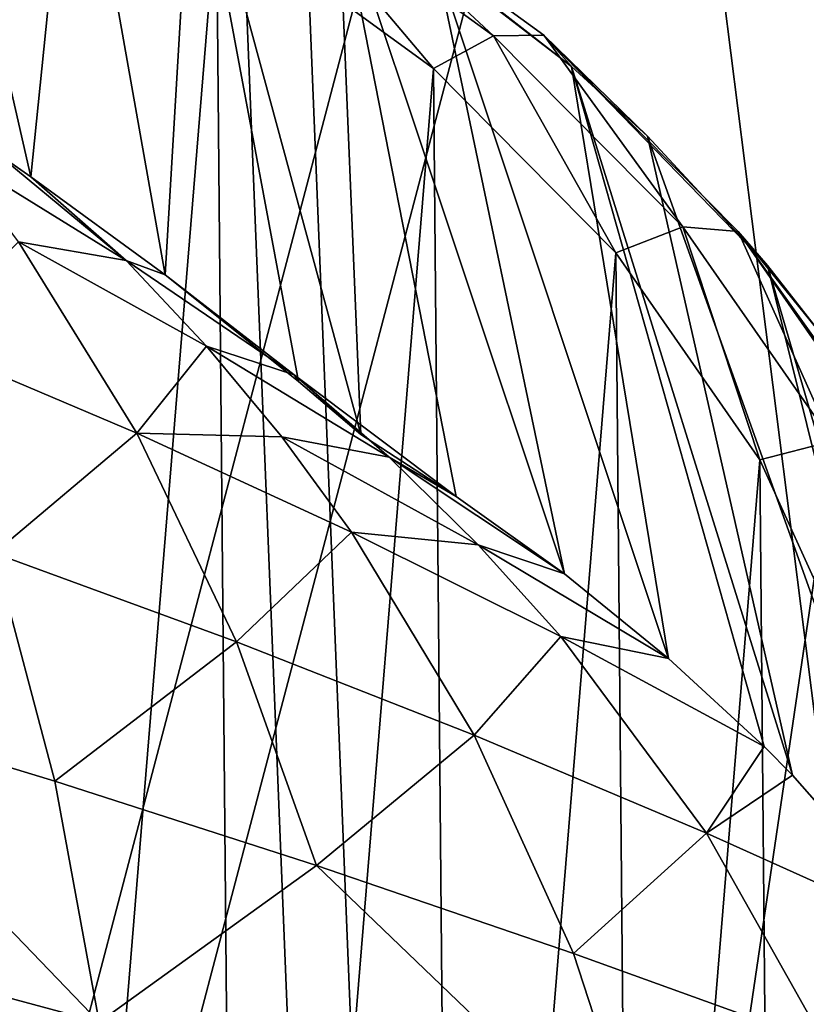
# Model space of a CAD drawing. Header units: millimetres. Extents: x -326 to 2371, y -557 to 1237.
# Tile 34 of 114: x 64.43 to 66.98, y 83.41 to 86.6. Entities that reach past the tile are written whole.
import ezdxf

# ---------------------------------------------------------------- set-up
doc = ezdxf.new("R2010")
doc.units = ezdxf.units.MM
doc.header["$LTSCALE"] = 25.4
doc.layers.get('0').update_dxf_attribs({"true_color": 0xff5454})

# ---------------------------------------------------------------- blocks, each defined once
blk = doc.blocks.new('MONO-BIURKOWA-7703.STL')
at = {"color": 250, "true_color": 0x262626}
mesh = blk.add_polyface(dxfattribs=at)
corners = [(35.1337, 85.5929, 1177.1147), (35.7939, 88.5302, 1174.9579), (35.4055, 92.367, 1172.1033), (37.0073, 81.9559, 1179.866), (37.0542, 84.8288, 1177.7385), (39.6647, 78.658, 1182.3894), (39.1434, 81.3887, 1180.3502), (41.9904, 78.3271, 1182.7043), (43.0207, 75.805, 1184.604), (45.4982, 75.7482, 1184.7205), (46.9672, 73.4888, 1186.4387), (49.5475, 73.7399, 1186.33), (51.3776, 71.7836, 1187.8345), (54.0002, 72.3705, 1187.4781), (56.1099, 70.7444, 1188.7465), (58.7048, 71.6868, 1188.126), (61.0121, 70.4045, 1189.1453), (63.5011, 71.7119, 1188.2511), (65.9267, 70.7749, 1189.0182), (68.2257, 72.445, 1187.8496), (70.6957, 71.8437, 1188.3691), (72.7177, 73.8611, 1186.9348), (75.1658, 73.5764, 1187.2192), (76.8242, 75.9121, 1185.5382), (79.1933, 75.9175, 1185.6052), (80.4053, 78.5281, 1183.7072), (82.6488, 78.7916, 1183.5791), (83.339, 81.6199, 1181.504), (85.4212, 82.1065, 1181.2059), (85.5256, 85.0824, 1179.0038), (87.4215, 85.7554, 1178.5619), (86.8904, 88.7975, 1176.2917), (87.3871, 92.6389, 1173.4602), (73.2451, 111.2659, 1159.2335), (72.5555, 112.8559, 1158.0347), (72.3918, 111.5893, 1158.9683), (73.6696, 112.45, 1158.3689), (77.2944, 109.2576, 1160.843), (77.865, 110.4311, 1159.9906), (80.8022, 106.6787, 1162.8593), (81.531, 107.8361, 1162.0234), (83.6492, 103.6171, 1165.2133), (84.5498, 104.7482, 1164.4021), (85.7384, 100.177, 1167.825), (86.8245, 101.2667, 1167.05), (86.9987, 96.4756, 1170.6056), (88.2819, 97.5036, 1169.8823), (88.5853, 89.6213, 1175.7322), (88.8752, 93.5797, 1172.8076), (34.1042, 89.4519, 1174.2244), (34.6817, 97.3369, 1168.3988), (33.9519, 93.409, 1171.2876), (36.2701, 101.1095, 1165.6509), (35.9022, 96.2083, 1169.2717), (37.267, 99.9235, 1166.5597), (38.6661, 104.6055, 1163.1322), (39.4536, 103.3859, 1164.0596), (41.7926, 107.7125, 1160.9236), (42.3874, 106.4778, 1161.8564), (45.5493, 110.3306, 1159.0962), (45.9685, 109.0937, 1160.0253), (49.8153, 112.3758, 1157.7086), (50.0749, 111.1447, 1158.6287), (54.4535, 113.7822, 1156.8055), (54.567, 112.5609, 1157.714), (55.6518, 114.0278, 1156.6594), (55.488, 112.7612, 1157.5931)]
mesh.append_faces([[corners[k] for k in face] for face in [(33, 34, 35), (46, 47, 48), (49, 50, 51), (65, 64, 66)]], dxfattribs={"vtx0": -1, "color": 250})
mesh.append_faces([[corners[k] for k in face] for face in [(1, 3, 4), (4, 5, 6), (6, 5, 7), (7, 8, 9), (9, 10, 11), (11, 12, 13), (13, 14, 15), (15, 16, 17), (17, 18, 19), (19, 20, 21), (21, 22, 23), (23, 24, 25), (25, 26, 27), (27, 28, 29), (29, 30, 31), (31, 30, 32), (34, 33, 36), (36, 37, 38), (38, 39, 40), (40, 41, 42), (42, 43, 44), (44, 45, 46), (50, 2, 52), (52, 54, 55), (55, 56, 57), (57, 58, 59), (59, 60, 61), (61, 62, 63), (63, 64, 65)]], dxfattribs={"vtx0": -1, "vtx1": -1, "color": 250})
mesh.append_faces([[corners[k] for k in face] for face in [(46, 32, 30), (50, 0, 2)]], dxfattribs={"vtx0": -1, "vtx1": -1, "vtx2": -1, "color": 250})
mesh.append_faces([[corners[k] for k in face] for face in [(0, 1, 2), (1, 0, 3), (4, 3, 5), (7, 5, 8), (9, 8, 10), (11, 10, 12), (13, 12, 14), (15, 14, 16), (17, 16, 18), (19, 18, 20), (21, 20, 22), (23, 22, 24), (25, 24, 26), (27, 26, 28), (29, 28, 30), (36, 33, 37), (38, 37, 39), (40, 39, 41), (42, 41, 43), (44, 43, 45), (46, 45, 32), (46, 30, 47), (50, 49, 0), (52, 2, 53), (52, 53, 54), (55, 54, 56), (57, 56, 58), (59, 58, 60), (61, 60, 62), (63, 62, 64)]], dxfattribs={"vtx0": -1, "vtx2": -1, "color": 250})
at = {"color": 18, "true_color": 0x000000}
mesh = blk.add_polyface(dxfattribs=at)
corners = [(36.9126, 88.1185, 1175.2965), (36.4731, 93.6425, 1171.1901), (36.4544, 90.8649, 1173.2478), (36.9683, 96.3984, 1169.1627), (37.8389, 85.456, 1177.2972), (37.9306, 99.0798, 1167.2047), (39.2157, 82.9282, 1179.2117), (39.3415, 101.6355, 1165.3533), (41.0165, 80.5835, 1181.0031), (41.1742, 104.0165, 1163.6438), (43.207, 78.4667, 1182.6373), (43.3934, 106.1774, 1162.1091), (45.7453, 76.6182, 1184.0831), (45.9569, 108.0769, 1160.7784), (48.5828, 75.0735, 1185.3129), (48.8156, 109.6785, 1159.6774), (51.6653, 73.862, 1186.303), (51.9149, 110.9518, 1158.8268), (54.9339, 73.0069, 1187.0347), (54.5565, 102.3573, 1165.2745), (69.5303, 101.922, 1166.046), (58.326, 72.5246, 1187.4937), (61.7769, 72.4243, 1187.6715), (65.2204, 72.7079, 1187.5646), (68.5909, 73.37, 1187.175), (71.8238, 74.3978, 1186.5104), (70.1692, 111.437, 1159.0145), (73.3136, 110.3297, 1159.9293), (74.8573, 75.7719, 1185.5831), (76.2301, 108.8815, 1161.0898), (77.6334, 77.4658, 1184.4111), (78.8629, 107.1202, 1162.4739), (80.0991, 79.4473, 1183.0167), (81.1619, 105.0794, 1164.0551), (82.2072, 81.6784, 1181.4268), (83.0829, 102.7981, 1165.8031), (83.9174, 84.1164, 1179.6714), (84.5892, 100.32, 1167.6846), (85.197, 86.7148, 1177.7843), (85.6521, 97.6925, 1169.6635), (86.0215, 89.4239, 1175.8016), (86.2513, 94.9657, 1171.702), (86.3752, 92.1918, 1173.7612), (55.1954, 111.8723, 1158.243)]
mesh.append_faces([[corners[k] for k in face] for face in [(0, 1, 2), (41, 40, 42)]], dxfattribs={"vtx0": -1, "color": 18})
mesh.append_faces([[corners[k] for k in face] for face in [(1, 0, 3), (3, 4, 5), (5, 6, 7), (7, 8, 9), (9, 10, 11), (11, 12, 13), (13, 14, 15), (15, 16, 17), (19, 18, 20), (20, 25, 26), (26, 25, 27), (27, 28, 29), (29, 30, 31), (31, 32, 33), (33, 34, 35), (35, 36, 37), (37, 38, 39), (39, 40, 41)]], dxfattribs={"vtx0": -1, "vtx1": -1, "color": 18})
mesh.append_faces([[corners[k] for k in face] for face in [(17, 18, 19)]], dxfattribs={"vtx0": -1, "vtx1": -1, "vtx2": -1, "color": 18})
mesh.append_faces([[corners[k] for k in face] for face in [(3, 0, 4), (5, 4, 6), (7, 6, 8), (9, 8, 10), (11, 10, 12), (13, 12, 14), (15, 14, 16), (17, 16, 18), (20, 18, 21), (20, 21, 22), (20, 22, 23), (20, 23, 24), (20, 24, 25), (27, 25, 28), (29, 28, 30), (31, 30, 32), (33, 32, 34), (35, 34, 36), (37, 36, 38), (39, 38, 40)]], dxfattribs={"vtx0": -1, "vtx2": -1, "color": 18})
mesh.append_faces([[corners[k] for k in face] for face in [(43, 17, 19)]], dxfattribs={"vtx1": -1, "color": 18})
mesh = blk.add_polyface(dxfattribs=at)
corners = [(55.2435, 110.6819, 1156.6366), (54.6046, 101.1669, 1163.6681), (51.963, 109.7614, 1157.2203), (36.5212, 92.4522, 1169.5836), (36.9607, 86.9281, 1173.6901), (36.5025, 89.6745, 1171.6414), (37.0165, 95.208, 1167.5563), (37.8871, 84.2656, 1175.6908), (37.9787, 97.8895, 1165.5983), (39.2638, 81.7378, 1177.6052), (39.3897, 100.4451, 1163.7468), (41.0647, 79.3931, 1179.3966), (41.2223, 102.8261, 1162.0374), (43.2552, 77.2763, 1181.0309), (43.4416, 104.987, 1160.5027), (45.7934, 75.4278, 1182.4767), (46.0051, 106.8865, 1159.172), (48.631, 73.8831, 1183.7064), (48.8638, 108.4881, 1158.0709), (51.7135, 72.6716, 1184.6965), (54.9821, 71.8166, 1185.4282), (69.5785, 100.7316, 1164.4396), (58.3742, 71.3343, 1185.8872), (61.825, 71.2339, 1186.0651), (65.2686, 71.5175, 1185.9581), (68.639, 72.1796, 1185.5686), (71.8719, 73.2075, 1184.9039), (70.2174, 110.2466, 1157.4081), (73.3617, 109.1393, 1158.3229), (74.9054, 74.5815, 1183.9767), (76.2782, 107.6911, 1159.4834), (77.6816, 76.2754, 1182.8047), (78.9111, 105.9298, 1160.8674), (80.1473, 78.2569, 1181.4103), (81.21, 103.889, 1162.4486), (82.2554, 80.488, 1179.8203), (83.131, 101.6078, 1164.1967), (83.9656, 82.926, 1178.0649), (84.6374, 99.1297, 1166.0781), (85.2451, 85.5244, 1176.1779), (85.7003, 96.5021, 1168.057), (86.0697, 88.2335, 1174.1952), (86.2994, 93.7753, 1170.0956), (86.4233, 91.0014, 1172.1548)]
mesh.append_faces([[corners[k] for k in face] for face in [(3, 4, 5), (41, 42, 43)]], dxfattribs={"vtx0": -1, "color": 18})
mesh.append_faces([[corners[k] for k in face] for face in [(4, 6, 7), (7, 8, 9), (9, 10, 11), (11, 12, 13), (13, 14, 15), (15, 16, 17), (17, 18, 19), (19, 2, 20), (20, 21, 22), (22, 21, 23), (23, 21, 24), (24, 21, 25), (25, 21, 26), (26, 28, 29), (29, 30, 31), (31, 32, 33), (33, 34, 35), (35, 36, 37), (37, 38, 39), (39, 40, 41)]], dxfattribs={"vtx0": -1, "vtx1": -1, "color": 18})
mesh.append_faces([[corners[k] for k in face] for face in [(20, 2, 1)]], dxfattribs={"vtx0": -1, "vtx1": -1, "vtx2": -1, "color": 18})
mesh.append_faces([[corners[k] for k in face] for face in [(4, 3, 6), (7, 6, 8), (9, 8, 10), (11, 10, 12), (13, 12, 14), (15, 14, 16), (17, 16, 18), (19, 18, 2), (20, 1, 21), (26, 21, 27), (26, 27, 28), (29, 28, 30), (31, 30, 32), (33, 32, 34), (35, 34, 36), (37, 36, 38), (39, 38, 40), (41, 40, 42)]], dxfattribs={"vtx0": -1, "vtx2": -1, "color": 18})
mesh.append_faces([[corners[k] for k in face] for face in [(0, 1, 2)]], dxfattribs={"vtx1": -1, "color": 18})
at = {"color": 250, "true_color": 0x262626}
mesh = blk.add_polyface(dxfattribs=at)
corners = [(59.664, 105.8744, 1144.7692), (66.7716, 52.0248, 1072.214), (61.8434, 52.0095, 1072.0775), (64.5922, 105.8897, 1144.9056)]
mesh.append_faces([[corners[k] for k in face] for face in [(0, 1, 2), (1, 0, 3)]], dxfattribs={"vtx0": -1, "color": 250})
mesh = blk.add_polyface(dxfattribs=at)
corners = [(64.5922, 105.8897, 1144.9056), (71.6084, 51.3325, 1072.8719), (66.7716, 52.0248, 1072.214), (69.429, 105.1974, 1145.5636)]
mesh.append_faces([[corners[k] for k in face] for face in [(0, 1, 2), (1, 0, 3)]], dxfattribs={"vtx0": -1, "color": 250})
mesh = blk.add_polyface(dxfattribs=at)
corners = [(66.6163, 50.8239, 1073.0992), (59.6407, 104.6637, 1145.6656), (61.8201, 50.7988, 1072.974), (64.437, 104.6888, 1145.7909)]
mesh.append_faces([[corners[k] for k in face] for face in [(0, 1, 2), (1, 0, 3)]], dxfattribs={"vtx0": -1, "color": 250})
mesh = blk.add_polyface(dxfattribs=at)
corners = [(71.3209, 50.1401, 1073.7469), (64.437, 104.6888, 1145.7909), (66.6163, 50.8239, 1073.0992), (69.1416, 104.005, 1146.4386)]
mesh.append_faces([[corners[k] for k in face] for face in [(0, 1, 2), (1, 0, 3)]], dxfattribs={"vtx0": -1, "color": 250})
at = {"color": 18, "true_color": 0x000000}
mesh = blk.add_polyface(dxfattribs=at)
corners = [(62.5494, 77.3692, 1184.3246), (62.2993, 87.8916, 1176.3722), (61.5727, 77.1066, 1184.3422), (62.4544, 87.8709, 1176.4163), (63.3935, 87.6747, 1176.7365), (63.4834, 77.7406, 1184.2174), (64.2716, 87.3661, 1177.1299), (64.3546, 78.2128, 1184.0229), (65.0701, 86.9519, 1177.5881), (65.1443, 78.7756, 1183.7454), (65.7717, 86.4409, 1178.1012), (65.8355, 79.417, 1183.3906), (66.3614, 85.8442, 1178.6581), (66.4135, 80.1231, 1182.9664), (66.8267, 85.1744, 1179.2469), (66.8658, 80.8788, 1182.4818), (67.1576, 84.4461, 1179.8551), (67.1829, 81.6678, 1181.9474), (67.347, 83.6747, 1180.4696), (67.2885, 82.0696, 1181.6649), (67.358, 82.4733, 1181.3743), (67.391, 82.8768, 1181.0771)]
mesh.append_faces([[corners[k] for k in face] for face in [(0, 1, 2), (18, 20, 21)]], dxfattribs={"vtx0": -1, "color": 18})
mesh.append_faces([[corners[k] for k in face] for face in [(1, 0, 3), (3, 0, 4), (4, 5, 6), (6, 7, 8), (8, 9, 10), (10, 11, 12), (12, 13, 14), (14, 15, 16), (16, 17, 18)]], dxfattribs={"vtx0": -1, "vtx1": -1, "color": 18})
mesh.append_faces([[corners[k] for k in face] for face in [(4, 0, 5), (6, 5, 7), (8, 7, 9), (10, 9, 11), (12, 11, 13), (14, 13, 15), (16, 15, 17), (18, 17, 19), (18, 19, 20)]], dxfattribs={"vtx0": -1, "vtx2": -1, "color": 18})
mesh = blk.add_polyface(dxfattribs=at)
corners = [(64.1158, 87.6392, 1176.3087), (64.4699, 86.0903, 1173.78), (64.35, 86.1732, 1173.8019)]
mesh.append_faces([[corners[k] for k in face] for face in [(0, 1, 2)]], dxfattribs={"color": 18})
mesh = blk.add_polyface(dxfattribs=at)
corners = [(64.6069, 87.4467, 1176.5383), (64.4699, 86.0903, 1173.78), (64.1158, 87.6392, 1176.3087)]
mesh.append_faces([[corners[k] for k in face] for face in [(0, 1, 2)]], dxfattribs={"color": 18})
mesh = blk.add_polyface(dxfattribs=at)
corners = [(64.6069, 87.4467, 1176.5383), (64.904, 85.7728, 1173.7126), (64.4699, 86.0903, 1173.78)]
mesh.append_faces([[corners[k] for k in face] for face in [(0, 1, 2)]], dxfattribs={"color": 18})
mesh = blk.add_polyface(dxfattribs=at)
corners = [(64.904, 85.7728, 1173.7126), (64.9924, 87.2646, 1176.7418), (65.3352, 85.428, 1173.6663), (64.6069, 87.4467, 1176.5383)]
mesh.append_faces([[corners[k] for k in face] for face in [(0, 1, 2), (1, 0, 3)]], dxfattribs={"vtx0": -1, "color": 18})
mesh = blk.add_polyface(dxfattribs=at)
corners = [(65.4643, 86.9984, 1177.0236), (65.5364, 85.256, 1173.6522), (64.9924, 87.2646, 1176.7418)]
mesh.append_faces([[corners[k] for k in face] for face in [(0, 1, 2)]], dxfattribs={"color": 18})
mesh = blk.add_polyface(dxfattribs=at)
corners = [(64.9924, 87.2646, 1176.7418), (65.5364, 85.256, 1173.6522), (65.3352, 85.428, 1173.6663)]
mesh.append_faces([[corners[k] for k in face] for face in [(0, 1, 2)]], dxfattribs={"color": 18})
mesh = blk.add_polyface(dxfattribs=at)
corners = [(65.9654, 86.5463, 1177.9764), (65.3809, 87.0918, 1177.2413), (65.2374, 87.0749, 1177.4468)]
mesh.append_faces([[corners[k] for k in face] for face in [(0, 1, 2)]], dxfattribs={"color": 18})
mesh = blk.add_polyface(dxfattribs=at)
corners = [(66.1281, 86.5484, 1177.7822), (66.2179, 86.4465, 1177.5684), (65.3809, 87.0918, 1177.2413)]
mesh.append_faces([[corners[k] for k in face] for face in [(0, 1, 2)]], dxfattribs={"color": 18})
mesh = blk.add_polyface(dxfattribs=at)
corners = [(66.2179, 86.4465, 1177.5684), (65.7802, 86.7887, 1177.2357), (65.3809, 87.0918, 1177.2413)]
mesh.append_faces([[corners[k] for k in face] for face in [(0, 1, 2)]], dxfattribs={"color": 18})
mesh = blk.add_polyface(dxfattribs=at)
corners = [(65.9654, 86.5463, 1177.9764), (66.1281, 86.5484, 1177.7822), (65.3809, 87.0918, 1177.2413)]
mesh.append_faces([[corners[k] for k in face] for face in [(0, 1, 2)]], dxfattribs={"color": 18})
mesh = blk.add_polyface(dxfattribs=at)
corners = [(65.7717, 86.4409, 1178.1012), (65.2374, 87.0749, 1177.4468), (65.0701, 86.9519, 1177.5881)]
mesh.append_faces([[corners[k] for k in face] for face in [(0, 1, 2)]], dxfattribs={"color": 18})
mesh = blk.add_polyface(dxfattribs=at)
corners = [(65.7717, 86.4409, 1178.1012), (65.9654, 86.5463, 1177.9764), (65.2374, 87.0749, 1177.4468)]
mesh.append_faces([[corners[k] for k in face] for face in [(0, 1, 2)]], dxfattribs={"color": 18})
mesh = blk.add_polyface(dxfattribs=at)
corners = [(65.4643, 86.9984, 1177.0236), (65.8446, 85.0561, 1173.8), (65.5364, 85.256, 1173.6522)]
mesh.append_faces([[corners[k] for k in face] for face in [(0, 1, 2)]], dxfattribs={"color": 18})
mesh = blk.add_polyface(dxfattribs=at)
corners = [(65.4643, 86.9984, 1177.0236), (66.1951, 84.8052, 1173.9965), (65.8446, 85.0561, 1173.8), (65.7802, 86.7887, 1177.2357)]
mesh.append_faces([[corners[k] for k in face] for face in [(0, 1, 2), (1, 0, 3)]], dxfattribs={"vtx0": -1, "color": 18})
mesh = blk.add_polyface(dxfattribs=at)
corners = [(65.7802, 86.7887, 1177.2357), (66.5315, 84.532, 1174.209), (66.1951, 84.8052, 1173.9965)]
mesh.append_faces([[corners[k] for k in face] for face in [(0, 1, 2)]], dxfattribs={"color": 18})
mesh = blk.add_polyface(dxfattribs=at)
corners = [(65.7802, 86.7887, 1177.2357), (66.2179, 86.4465, 1177.5684), (66.5315, 84.532, 1174.209)]
mesh.append_faces([[corners[k] for k in face] for face in [(0, 1, 2)]], dxfattribs={"color": 18})
mesh = blk.add_polyface(dxfattribs=at)
corners = [(66.3614, 85.8442, 1178.6581), (65.9654, 86.5463, 1177.9764), (65.7717, 86.4409, 1178.1012)]
mesh.append_faces([[corners[k] for k in face] for face in [(0, 1, 2)]], dxfattribs={"color": 18})
mesh = blk.add_polyface(dxfattribs=at)
corners = [(66.5777, 85.9285, 1178.5522), (66.1281, 86.5484, 1177.7822), (65.9654, 86.5463, 1177.9764)]
mesh.append_faces([[corners[k] for k in face] for face in [(0, 1, 2)]], dxfattribs={"color": 18})
mesh = blk.add_polyface(dxfattribs=at)
corners = [(66.3614, 85.8442, 1178.6581), (66.5777, 85.9285, 1178.5522), (65.9654, 86.5463, 1177.9764)]
mesh.append_faces([[corners[k] for k in face] for face in [(0, 1, 2)]], dxfattribs={"color": 18})
mesh = blk.add_polyface(dxfattribs=at)
corners = [(66.1281, 86.5484, 1177.7822), (66.7566, 85.9135, 1178.3708), (66.8515, 85.803, 1178.1613)]
mesh.append_faces([[corners[k] for k in face] for face in [(0, 1, 2)]], dxfattribs={"color": 18})
mesh = blk.add_polyface(dxfattribs=at)
corners = [(66.8515, 85.803, 1178.1613), (66.464, 86.2215, 1177.78), (66.1281, 86.5484, 1177.7822)]
mesh.append_faces([[corners[k] for k in face] for face in [(0, 1, 2)]], dxfattribs={"color": 18})
mesh = blk.add_polyface(dxfattribs=at)
corners = [(66.1281, 86.5484, 1177.7822), (66.464, 86.2215, 1177.78), (66.2179, 86.4465, 1177.5684)]
mesh.append_faces([[corners[k] for k in face] for face in [(0, 1, 2)]], dxfattribs={"color": 18})
mesh = blk.add_polyface(dxfattribs=at)
corners = [(66.5777, 85.9285, 1178.5522), (66.7566, 85.9135, 1178.3708), (66.1281, 86.5484, 1177.7822)]
mesh.append_faces([[corners[k] for k in face] for face in [(0, 1, 2)]], dxfattribs={"color": 18})
mesh = blk.add_polyface(dxfattribs=at)
corners = [(66.2179, 86.4465, 1177.5684), (66.464, 86.2215, 1177.78), (66.9333, 84.1545, 1174.5009)]
mesh.append_faces([[corners[k] for k in face] for face in [(0, 1, 2)]], dxfattribs={"color": 18})
mesh = blk.add_polyface(dxfattribs=at)
corners = [(66.2179, 86.4465, 1177.5684), (66.9333, 84.1545, 1174.5009), (66.8407, 84.2472, 1174.4293)]
mesh.append_faces([[corners[k] for k in face] for face in [(0, 1, 2)]], dxfattribs={"color": 18})
mesh = blk.add_polyface(dxfattribs=at)
corners = [(66.2179, 86.4465, 1177.5684), (66.8407, 84.2472, 1174.4293), (66.5315, 84.532, 1174.209)]
mesh.append_faces([[corners[k] for k in face] for face in [(0, 1, 2)]], dxfattribs={"color": 18})
mesh = blk.add_polyface(dxfattribs=at)
corners = [(66.464, 86.2215, 1177.78), (66.8515, 85.803, 1178.1613), (67.3876, 83.6369, 1174.8979)]
mesh.append_faces([[corners[k] for k in face] for face in [(0, 1, 2)]], dxfattribs={"color": 18})
mesh = blk.add_polyface(dxfattribs=at)
corners = [(66.464, 86.2215, 1177.78), (67.3876, 83.6369, 1174.8979), (66.9333, 84.1545, 1174.5009)]
mesh.append_faces([[corners[k] for k in face] for face in [(0, 1, 2)]], dxfattribs={"color": 18})
mesh = blk.add_polyface(dxfattribs=at)
corners = [(64.2167, 86.1657, 1174.0289), (64.35, 86.1732, 1173.8019), (64.7777, 85.8196, 1173.924)]
mesh.append_faces([[corners[k] for k in face] for face in [(0, 1, 2)]], dxfattribs={"color": 18})
mesh = blk.add_polyface(dxfattribs=at)
corners = [(64.4298, 85.88, 1174.2471), (64.2167, 86.1657, 1174.0289), (64.7777, 85.8196, 1173.924)]
mesh.append_faces([[corners[k] for k in face] for face in [(0, 1, 2)]], dxfattribs={"color": 18})
mesh = blk.add_polyface(dxfattribs=at)
corners = [(64.7777, 85.8196, 1173.924), (64.35, 86.1732, 1173.8019), (64.4699, 86.0903, 1173.78)]
mesh.append_faces([[corners[k] for k in face] for face in [(0, 1, 2)]], dxfattribs={"color": 18})
mesh = blk.add_polyface(dxfattribs=at)
corners = [(64.7777, 85.8196, 1173.924), (64.4699, 86.0903, 1173.78), (64.904, 85.7728, 1173.7126)]
mesh.append_faces([[corners[k] for k in face] for face in [(0, 1, 2)]], dxfattribs={"color": 18})
mesh = blk.add_polyface(dxfattribs=at)
corners = [(66.8267, 85.1744, 1179.2469), (66.5777, 85.9285, 1178.5522), (66.3614, 85.8442, 1178.6581)]
mesh.append_faces([[corners[k] for k in face] for face in [(0, 1, 2)]], dxfattribs={"color": 18})
mesh = blk.add_polyface(dxfattribs=at)
corners = [(67.0611, 85.2347, 1179.1615), (66.5777, 85.9285, 1178.5522), (66.8267, 85.1744, 1179.2469)]
mesh.append_faces([[corners[k] for k in face] for face in [(0, 1, 2)]], dxfattribs={"color": 18})
mesh = blk.add_polyface(dxfattribs=at)
corners = [(67.0611, 85.2347, 1179.1615), (66.7566, 85.9135, 1178.3708), (66.5777, 85.9285, 1178.5522)]
mesh.append_faces([[corners[k] for k in face] for face in [(0, 1, 2)]], dxfattribs={"color": 18})
mesh = blk.add_polyface(dxfattribs=at)
corners = [(66.7566, 85.9135, 1178.3708), (67.2529, 85.2008, 1178.9943), (67.3516, 85.0816, 1178.7894)]
mesh.append_faces([[corners[k] for k in face] for face in [(0, 1, 2)]], dxfattribs={"color": 18})
mesh = blk.add_polyface(dxfattribs=at)
corners = [(66.7566, 85.9135, 1178.3708), (67.3516, 85.0816, 1178.7894), (67.0308, 85.5744, 1178.364)]
mesh.append_faces([[corners[k] for k in face] for face in [(0, 1, 2)]], dxfattribs={"color": 18})
mesh = blk.add_polyface(dxfattribs=at)
corners = [(66.7566, 85.9135, 1178.3708), (67.0308, 85.5744, 1178.364), (66.8515, 85.803, 1178.1613)]
mesh.append_faces([[corners[k] for k in face] for face in [(0, 1, 2)]], dxfattribs={"color": 18})
mesh = blk.add_polyface(dxfattribs=at)
corners = [(67.0611, 85.2347, 1179.1615), (67.2529, 85.2008, 1178.9943), (66.7566, 85.9135, 1178.3708)]
mesh.append_faces([[corners[k] for k in face] for face in [(0, 1, 2)]], dxfattribs={"color": 18})
mesh = blk.add_polyface(dxfattribs=at)
corners = [(64.1034, 85.5619, 1174.8606), (64.4298, 85.88, 1174.2471), (64.8123, 85.2612, 1174.717)]
mesh.append_faces([[corners[k] for k in face] for face in [(0, 1, 2)]], dxfattribs={"color": 18})
mesh = blk.add_polyface(dxfattribs=at)
corners = [(64.8123, 85.2612, 1174.717), (64.4298, 85.88, 1174.2471), (65.0379, 85.5424, 1174.1372)]
mesh.append_faces([[corners[k] for k in face] for face in [(0, 1, 2)]], dxfattribs={"color": 18})
mesh = blk.add_polyface(dxfattribs=at)
corners = [(64.4298, 85.88, 1174.2471), (64.7777, 85.8196, 1173.924), (65.0379, 85.5424, 1174.1372)]
mesh.append_faces([[corners[k] for k in face] for face in [(0, 1, 2)]], dxfattribs={"color": 18})
mesh = blk.add_polyface(dxfattribs=at)
corners = [(64.7777, 85.8196, 1173.924), (64.904, 85.7728, 1173.7126), (65.3211, 85.4492, 1173.8475)]
mesh.append_faces([[corners[k] for k in face] for face in [(0, 1, 2)]], dxfattribs={"color": 18})
mesh = blk.add_polyface(dxfattribs=at)
corners = [(65.0379, 85.5424, 1174.1372), (64.7777, 85.8196, 1173.924), (65.3211, 85.4492, 1173.8475)]
mesh.append_faces([[corners[k] for k in face] for face in [(0, 1, 2)]], dxfattribs={"color": 18})
mesh = blk.add_polyface(dxfattribs=at)
corners = [(66.8515, 85.803, 1178.1613), (67.0308, 85.5744, 1178.364), (67.5469, 83.4243, 1175.0603)]
mesh.append_faces([[corners[k] for k in face] for face in [(0, 1, 2)]], dxfattribs={"color": 18})
mesh = blk.add_polyface(dxfattribs=at)
corners = [(66.8515, 85.803, 1178.1613), (67.5469, 83.4243, 1175.0603), (67.3876, 83.6369, 1174.8979)]
mesh.append_faces([[corners[k] for k in face] for face in [(0, 1, 2)]], dxfattribs={"color": 18})
mesh = blk.add_polyface(dxfattribs=at)
corners = [(65.3211, 85.4492, 1173.8475), (64.904, 85.7728, 1173.7126), (65.3352, 85.428, 1173.6663)]
mesh.append_faces([[corners[k] for k in face] for face in [(0, 1, 2)]], dxfattribs={"color": 18})
mesh = blk.add_polyface(dxfattribs=at)
corners = [(64.8123, 85.2612, 1174.717), (64.3509, 84.873, 1175.3785), (64.1034, 85.5619, 1174.8606)]
mesh.append_faces([[corners[k] for k in face] for face in [(0, 1, 2)]], dxfattribs={"color": 18})
mesh = blk.add_polyface(dxfattribs=at)
corners = [(64.8123, 85.2612, 1174.717), (65.0379, 85.5424, 1174.1372), (65.2809, 85.2492, 1174.3617)]
mesh.append_faces([[corners[k] for k in face] for face in [(0, 1, 2)]], dxfattribs={"color": 18})
mesh = blk.add_polyface(dxfattribs=at)
corners = [(65.2809, 85.2492, 1174.3617), (65.0379, 85.5424, 1174.1372), (65.6285, 85.1826, 1174.0543)]
mesh.append_faces([[corners[k] for k in face] for face in [(0, 1, 2)]], dxfattribs={"color": 18})
mesh = blk.add_polyface(dxfattribs=at)
corners = [(65.0379, 85.5424, 1174.1372), (65.3211, 85.4492, 1173.8475), (65.6285, 85.1826, 1174.0543)]
mesh.append_faces([[corners[k] for k in face] for face in [(0, 1, 2)]], dxfattribs={"color": 18})
mesh = blk.add_polyface(dxfattribs=at)
corners = [(65.3211, 85.4492, 1173.8475), (65.5364, 85.256, 1173.6522), (65.8446, 85.0561, 1173.8)]
mesh.append_faces([[corners[k] for k in face] for face in [(0, 1, 2)]], dxfattribs={"color": 18})
mesh = blk.add_polyface(dxfattribs=at)
corners = [(65.3211, 85.4492, 1173.8475), (65.3352, 85.428, 1173.6663), (65.5364, 85.256, 1173.6522)]
mesh.append_faces([[corners[k] for k in face] for face in [(0, 1, 2)]], dxfattribs={"color": 18})
mesh = blk.add_polyface(dxfattribs=at)
corners = [(65.6285, 85.1826, 1174.0543), (65.3211, 85.4492, 1173.8475), (65.8446, 85.0561, 1173.8)]
mesh.append_faces([[corners[k] for k in face] for face in [(0, 1, 2)]], dxfattribs={"color": 18})
mesh = blk.add_polyface(dxfattribs=at)
corners = [(64.3509, 84.873, 1175.3785), (64.8123, 85.2612, 1174.717), (65.1343, 84.5859, 1175.2271)]
mesh.append_faces([[corners[k] for k in face] for face in [(0, 1, 2)]], dxfattribs={"color": 18})
mesh = blk.add_polyface(dxfattribs=at)
corners = [(65.1343, 84.5859, 1175.2271), (64.8123, 85.2612, 1174.717), (65.5064, 84.941, 1174.5969)]
mesh.append_faces([[corners[k] for k in face] for face in [(0, 1, 2)]], dxfattribs={"color": 18})
mesh = blk.add_polyface(dxfattribs=at)
corners = [(64.8123, 85.2612, 1174.717), (65.2809, 85.2492, 1174.3617), (65.5064, 84.941, 1174.5969)]
mesh.append_faces([[corners[k] for k in face] for face in [(0, 1, 2)]], dxfattribs={"color": 18})
mesh = blk.add_polyface(dxfattribs=at)
corners = [(65.5064, 84.941, 1174.5969), (65.2809, 85.2492, 1174.3617), (65.9161, 84.9, 1174.2723)]
mesh.append_faces([[corners[k] for k in face] for face in [(0, 1, 2)]], dxfattribs={"color": 18})
mesh = blk.add_polyface(dxfattribs=at)
corners = [(65.2809, 85.2492, 1174.3617), (65.6285, 85.1826, 1174.0543), (65.9161, 84.9, 1174.2723)]
mesh.append_faces([[corners[k] for k in face] for face in [(0, 1, 2)]], dxfattribs={"color": 18})
mesh = blk.add_polyface(dxfattribs=at)
corners = [(67.1576, 84.4461, 1179.8551), (67.0611, 85.2347, 1179.1615), (66.8267, 85.1744, 1179.2469)]
mesh.append_faces([[corners[k] for k in face] for face in [(0, 1, 2)]], dxfattribs={"color": 18})
mesh = blk.add_polyface(dxfattribs=at)
corners = [(65.9161, 84.9, 1174.2723), (65.6285, 85.1826, 1174.0543), (66.1951, 84.8052, 1173.9965)]
mesh.append_faces([[corners[k] for k in face] for face in [(0, 1, 2)]], dxfattribs={"color": 18})
mesh = blk.add_polyface(dxfattribs=at)
corners = [(65.6285, 85.1826, 1174.0543), (65.8446, 85.0561, 1173.8), (66.1951, 84.8052, 1173.9965)]
mesh.append_faces([[corners[k] for k in face] for face in [(0, 1, 2)]], dxfattribs={"color": 18})
mesh = blk.add_polyface(dxfattribs=at)
corners = [(65.1343, 84.5859, 1175.2271), (65.5064, 84.941, 1174.5969), (65.9031, 84.2834, 1175.0961)]
mesh.append_faces([[corners[k] for k in face] for face in [(0, 1, 2)]], dxfattribs={"color": 18})
mesh = blk.add_polyface(dxfattribs=at)
corners = [(65.5064, 84.941, 1174.5969), (65.9161, 84.9, 1174.2723), (66.1833, 84.6025, 1174.5007)]
mesh.append_faces([[corners[k] for k in face] for face in [(0, 1, 2)]], dxfattribs={"color": 18})
mesh = blk.add_polyface(dxfattribs=at)
corners = [(65.9031, 84.2834, 1175.0961), (65.5064, 84.941, 1174.5969), (66.1833, 84.6025, 1174.5007)]
mesh.append_faces([[corners[k] for k in face] for face in [(0, 1, 2)]], dxfattribs={"color": 18})
mesh = blk.add_polyface(dxfattribs=at)
corners = [(65.9161, 84.9, 1174.2723), (66.1951, 84.8052, 1173.9965), (66.5315, 84.532, 1174.209)]
mesh.append_faces([[corners[k] for k in face] for face in [(0, 1, 2)]], dxfattribs={"color": 18})
mesh = blk.add_polyface(dxfattribs=at)
corners = [(66.1833, 84.6025, 1174.5007), (65.9161, 84.9, 1174.2723), (66.5315, 84.532, 1174.209)]
mesh.append_faces([[corners[k] for k in face] for face in [(0, 1, 2)]], dxfattribs={"color": 18})
mesh = blk.add_polyface(dxfattribs=at)
corners = [(64.5473, 84.1348, 1175.9314), (63.6893, 84.3954, 1176.108), (64.3509, 84.873, 1175.3785)]
mesh.append_faces([[corners[k] for k in face] for face in [(0, 1, 2)]], dxfattribs={"color": 18})
mesh = blk.add_polyface(dxfattribs=at)
corners = [(65.1343, 84.5859, 1175.2271), (64.5473, 84.1348, 1175.9314), (64.3509, 84.873, 1175.3785)]
mesh.append_faces([[corners[k] for k in face] for face in [(0, 1, 2)]], dxfattribs={"color": 18})
mesh = blk.add_polyface(dxfattribs=at)
corners = [(65.9031, 84.2834, 1175.0961), (66.1833, 84.6025, 1174.5007), (66.6549, 83.9666, 1174.9861)]
mesh.append_faces([[corners[k] for k in face] for face in [(0, 1, 2)]], dxfattribs={"color": 18})
mesh = blk.add_polyface(dxfattribs=at)
corners = [(66.1833, 84.6025, 1174.5007), (66.5315, 84.532, 1174.209), (66.8407, 84.2472, 1174.4293)]
mesh.append_faces([[corners[k] for k in face] for face in [(0, 1, 2)]], dxfattribs={"color": 18})
mesh = blk.add_polyface(dxfattribs=at)
corners = [(66.6549, 83.9666, 1174.9861), (66.1833, 84.6025, 1174.5007), (66.8407, 84.2472, 1174.4293)]
mesh.append_faces([[corners[k] for k in face] for face in [(0, 1, 2)]], dxfattribs={"color": 18})
mesh = blk.add_polyface(dxfattribs=at)
corners = [(65.3932, 83.8617, 1175.7715), (64.5473, 84.1348, 1175.9314), (65.1343, 84.5859, 1175.2271)]
mesh.append_faces([[corners[k] for k in face] for face in [(0, 1, 2)]], dxfattribs={"color": 18})
mesh = blk.add_polyface(dxfattribs=at)
corners = [(65.9031, 84.2834, 1175.0961), (65.3932, 83.8617, 1175.7715), (65.1343, 84.5859, 1175.2271)]
mesh.append_faces([[corners[k] for k in face] for face in [(0, 1, 2)]], dxfattribs={"color": 18})
mesh = blk.add_polyface(dxfattribs=at)
corners = [(64.6905, 83.3552, 1176.5134), (62.8658, 83.8464, 1176.8917), (63.6893, 84.3954, 1176.108)]
mesh.append_faces([[corners[k] for k in face] for face in [(0, 1, 2)]], dxfattribs={"color": 18})
mesh = blk.add_polyface(dxfattribs=at)
corners = [(64.5473, 84.1348, 1175.9314), (64.6905, 83.3552, 1176.5134), (63.6893, 84.3954, 1176.108), (65.3932, 83.8617, 1175.7715)]
mesh.append_faces([[corners[k] for k in face] for face in [(0, 1, 2), (1, 0, 3)]], dxfattribs={"vtx0": -1, "color": 18})
mesh = blk.add_polyface(dxfattribs=at)
corners = [(66.2247, 83.5773, 1175.6289), (65.3932, 83.8617, 1175.7715), (65.9031, 84.2834, 1175.0961)]
mesh.append_faces([[corners[k] for k in face] for face in [(0, 1, 2)]], dxfattribs={"color": 18})
mesh = blk.add_polyface(dxfattribs=at)
corners = [(66.2247, 83.5773, 1175.6289), (65.9031, 84.2834, 1175.0961), (66.6549, 83.9666, 1174.9861)]
mesh.append_faces([[corners[k] for k in face] for face in [(0, 1, 2)]], dxfattribs={"color": 18})
mesh = blk.add_polyface(dxfattribs=at)
corners = [(66.6549, 83.9666, 1174.9861), (66.8407, 84.2472, 1174.4293), (66.9333, 84.1545, 1174.5009)]
mesh.append_faces([[corners[k] for k in face] for face in [(0, 1, 2)]], dxfattribs={"color": 18})
mesh = blk.add_polyface(dxfattribs=at)
corners = [(66.6549, 83.9666, 1174.9861), (66.9333, 84.1545, 1174.5009), (67.3876, 83.6369, 1174.8979)]
mesh.append_faces([[corners[k] for k in face] for face in [(0, 1, 2)]], dxfattribs={"color": 18})
mesh = blk.add_polyface(dxfattribs=at)
corners = [(66.2247, 83.5773, 1175.6289), (66.6549, 83.9666, 1174.9861), (67.0395, 83.2826, 1175.5045)]
mesh.append_faces([[corners[k] for k in face] for face in [(0, 1, 2)]], dxfattribs={"color": 18})
mesh = blk.add_polyface(dxfattribs=at)
corners = [(67.0395, 83.2826, 1175.5045), (66.6549, 83.9666, 1174.9861), (67.3876, 83.6369, 1174.8979)]
mesh.append_faces([[corners[k] for k in face] for face in [(0, 1, 2)]], dxfattribs={"color": 18})
mesh = blk.add_polyface(dxfattribs=at)
corners = [(64.6905, 83.3552, 1176.5134), (62.8813, 83.016, 1177.5076), (62.8658, 83.8464, 1176.8917)]
mesh.append_faces([[corners[k] for k in face] for face in [(0, 1, 2)]], dxfattribs={"color": 18})
mesh = blk.add_polyface(dxfattribs=at)
corners = [(66.468, 82.8304, 1176.1897), (64.6905, 83.3552, 1176.5134), (65.3932, 83.8617, 1175.7715)]
mesh.append_faces([[corners[k] for k in face] for face in [(0, 1, 2)]], dxfattribs={"color": 18})
mesh = blk.add_polyface(dxfattribs=at)
corners = [(66.2247, 83.5773, 1175.6289), (66.468, 82.8304, 1176.1897), (65.3932, 83.8617, 1175.7715), (67.0395, 83.2826, 1175.5045)]
mesh.append_faces([[corners[k] for k in face] for face in [(0, 1, 2), (1, 0, 3)]], dxfattribs={"vtx0": -1, "color": 18})

msp = doc.modelspace()

# ---------------------------------------------------------------- block references
at = {"color": 0}
msp.add_blockref('MONO-BIURKOWA-7703.STL', (0, 0, -757.7416), dxfattribs=at)

# ---------------------------------------------------------------- meshes
at = {"color": 7, "true_color": 0xffffff}
mesh = msp.add_polyface(dxfattribs=at)
corners = [(2370.605, -556.9409), (-326.089, 396.2597), (-326.089, -556.9409), (2370.605, 396.2597)]
mesh.append_faces([[corners[k] for k in face] for face in [(0, 1, 2), (1, 0, 3)]], dxfattribs={"vtx0": -1, "color": 7})

doc.saveas('drawing.dxf')
